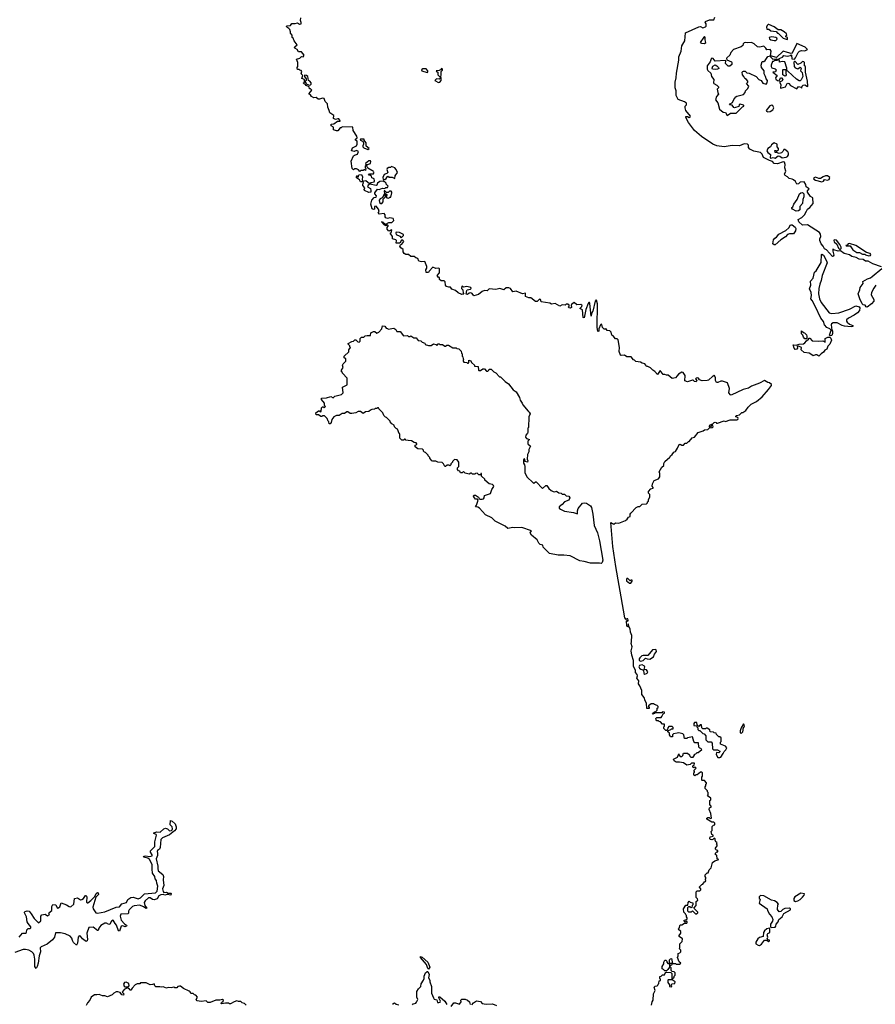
# Model space of a CAD drawing. Extents: x 2219101 to 2444320, y 201258 to 358766.
# Tile 76 of 256: x 2278692 to 2289264, y 247016 to 259185. Entities that reach past the tile are written whole.
import ezdxf

# ---------------------------------------------------------------- set-up
doc = ezdxf.new("R2010")
doc.units = 0

msp = doc.modelspace()

# ---------------------------------------------------------------- linework, layer by layer
at = {"layer": '0CON10XD'}
for points in [[(2289341, 256131), (2289235, 256166), (2289175, 256200), (2289141, 256201), (2289115, 256220), (2289065, 256224), (2289027, 256247), (2288975, 256260), (2288945, 256279), (2288880, 256295), (2288835, 256328), (2288805, 256323), (2288751, 256341), (2288745, 256350), (2288740, 256350), (2288740, 256325), (2288750, 256275), (2288745, 256262), (2288735, 256260), (2288660, 256340), (2288635, 256355), (2288621, 256385), (2288595, 256417), (2288580, 256455), (2288578, 256475), (2288592, 256505), (2288588, 256535), (2288576, 256555), (2288425, 256648), (2288365, 256645), (2288320, 256685), (2288310, 256715), (2288355, 256740), (2288391, 256775), (2288412, 256818), (2288427, 256843), (2288455, 256864), (2288497, 256915), (2288492, 256982), (2288465, 257000), (2288428, 257055), (2288428, 257072), (2288447, 257095), (2288409, 257119), (2288407, 257147), (2288385, 257180), (2288335, 257176), (2288315, 257156), (2288295, 257152), (2288277, 257187), (2288253, 257205), (2288235, 257216), (2288201, 257221), (2288180, 257245), (2288150, 257260), (2288143, 257275), (2288158, 257315), (2288146, 257355), (2288152, 257395), (2288143, 257423), (2288125, 257427), (2288055, 257403), (2288015, 257409), (2287993, 257433), (2287955, 257443), (2287883, 257483), (2287865, 257525), (2287845, 257544), (2287765, 257561), (2287715, 257587), (2287699, 257605), (2287696, 257635), (2287685, 257645), (2287645, 257649), (2287585, 257628), (2287495, 257631), (2287395, 257615), (2287305, 257627), (2287255, 257645), (2287115, 257742), (2287029, 257815), (2286954, 257915), (2286923, 257975), (2286925, 257990), (2286945, 257990), (2286965, 257978), (2286978, 257985), (2286980, 257995), (2286924, 258064), (2286913, 258095), (2286913, 258117), (2286930, 258135), (2286930, 258155), (2286905, 258170), (2286827, 258197), (2286805, 258250), (2286802, 258305), (2286792, 258345), (2286791, 258415), (2286804, 258465), (2286808, 258525), (2286838, 258685), (2286838, 258725), (2286864, 258795), (2286874, 258864), (2286910, 258925), (2286920, 259025), (2287085, 259099), (2287105, 259102), (2287135, 259084), (2287164, 259096), (2287173, 259107), (2287173, 259133), (2287163, 259153), (2287167, 259165), (2287217, 259183), (2287268, 259182), (2287282, 259215)], [(2283044, 256956), (2283072, 256988), (2283097, 256993), (2283099, 257009), (2283082, 257035), (2283082, 257045), (2283115, 257090), (2283135, 257088), (2283175, 257102), (2283205, 257100), (2283215, 257110), (2283237, 257113), (2283247, 257127), (2283222, 257152), (2283220, 257165), (2283205, 257180), (2283195, 257180), (2283185, 257190), (2283144, 257186), (2283114, 257166), (2283105, 257140), (2283096, 257134), (2283018, 257152), (2282998, 257142), (2282991, 257121), (2283025, 257100), (2283032, 257075), (2283030, 257055), (2283005, 257051), (2282952, 257075), (2282948, 257085), (2282957, 257107), (2282930, 257135), (2282933, 257157), (2282940, 257165), (2282938, 257178), (2282930, 257190), (2282915, 257180), (2282902, 257182), (2282890, 257205), (2282855, 257230), (2282852, 257245), (2282865, 257260), (2282875, 257240), (2282882, 257268), (2282915, 257270), (2282928, 257245), (2282922, 257212), (2282930, 257190), (2282967, 257197), (2283015, 257160), (2283035, 257172), (2283070, 257180), (2283077, 257195), (2283070, 257220), (2283045, 257232), (2283040, 257250), (2283025, 257260), (2283000, 257265), (2283015, 257280), (2283065, 257280), (2283070, 257295), (2283062, 257302), (2283058, 257318), (2283045, 257320), (2282992, 257352), (2282980, 257375), (2282980, 257385), (2282990, 257395), (2283025, 257410), (2283032, 257432), (2283025, 257440), (2283005, 257440), (2282963, 257407), (2282970, 257395), (2282970, 257385), (2282960, 257375), (2282960, 257355), (2282970, 257345), (2282965, 257320), (2282955, 257330), (2282945, 257330), (2282935, 257322), (2282908, 257322), (2282895, 257310), (2282880, 257330), (2282855, 257342), (2282828, 257342), (2282815, 257330), (2282802, 257345), (2282788, 257435), (2282818, 257502), (2282828, 257512), (2282867, 257523), (2282880, 257555), (2282855, 257570), (2282825, 257558), (2282790, 257565), (2282805, 257600), (2282853, 257627), (2282863, 257647), (2282862, 257682), (2282840, 257695), (2282843, 257707), (2282860, 257725), (2282857, 257745), (2282812, 257815), (2282808, 257858), (2282675, 257860), (2282665, 257850), (2282652, 257848), (2282625, 257813), (2282605, 257812), (2282570, 257825), (2282570, 257855), (2282540, 257875), (2282542, 257895), (2282575, 257898), (2282618, 257932), (2282650, 257930), (2282650, 257935), (2282635, 257958), (2282625, 257962), (2282595, 257950), (2282570, 257965), (2282572, 258002), (2282523, 258033), (2282518, 258065), (2282498, 258105), (2282497, 258145), (2282466, 258176), (2282453, 258213), (2282434, 258216), (2282395, 258202), (2282380, 258205), (2282355, 258222), (2282325, 258220), (2282298, 258235), (2282286, 258256), (2282270, 258265), (2282270, 258275), (2282300, 258315), (2282285, 258330), (2282272, 258332), (2282270, 258355), (2282233, 258373), (2282218, 258388), (2282202, 258392), (2282200, 258405), (2282210, 258415), (2282210, 258445), (2282178, 258458), (2282190, 258495), (2282170, 258515), (2282180, 258545), (2282168, 258558), (2282155, 258560), (2282145, 258570), (2282125, 258570), (2282120, 258585), (2282120, 258595), (2282130, 258605), (2282130, 258655), (2282112, 258698), (2282152, 258708), (2282175, 258730), (2282195, 258728), (2282206, 258746), (2282175, 258790), (2282135, 258790), (2282120, 258815), (2282090, 258835), (2282088, 258845), (2282095, 258852), (2282120, 258875), (2282082, 258925), (2282072, 258955), (2282060, 258965), (2282058, 258995), (2282038, 259018), (2282040, 259035), (2282030, 259065), (2282018, 259078), (2281992, 259092), (2281990, 259105), (2281995, 259110), (2282038, 259112), (2282055, 259140), (2282095, 259140), (2282125, 259148), (2282151, 259131), (2282170, 259135), (2282172, 259152), (2282160, 259175), (2282167, 259207)], [(2288175, 258940), (2288180, 258945), (2288178, 258965), (2288160, 258975), (2288160, 258985), (2288170, 258995), (2288165, 259010), (2288138, 259035), (2288095, 259058), (2288065, 259060), (2288015, 259096), (2287950, 259125), (2287940, 259125), (2287928, 259115), (2287920, 259095), (2287925, 259070), (2287947, 259067), (2287975, 259048), (2288038, 259038), (2288055, 259020), (2288065, 259020), (2288127, 258957), (2288175, 258940)], [(2287155, 258891), (2287169, 258905), (2287161, 258935), (2287163, 258965), (2287155, 258978), (2287145, 258971), (2287101, 258905), (2287115, 258894), (2287155, 258891)], [(2288015, 258928), (2288035, 258930), (2288050, 258945), (2288048, 258955), (2288034, 258964), (2287985, 258973), (2287953, 258965), (2287955, 258950), (2287975, 258937), (2288015, 258928)], [(2287435, 258003), (2287475, 258032), (2287545, 258030), (2287622, 258108), (2287638, 258115), (2287640, 258125), (2287635, 258130), (2287595, 258142), (2287582, 258135), (2287578, 258112), (2287525, 258098), (2287515, 258100), (2287495, 258130), (2287462, 258132), (2287470, 258145), (2287500, 258160), (2287515, 258200), (2287540, 258230), (2287555, 258240), (2287635, 258260), (2287658, 258285), (2287660, 258305), (2287690, 258335), (2287700, 258365), (2287672, 258395), (2287688, 258415), (2287688, 258425), (2287672, 258445), (2287650, 258460), (2287640, 258485), (2287622, 258502), (2287620, 258535), (2287626, 258544), (2287635, 258550), (2287655, 258549), (2287675, 258528), (2287705, 258526), (2287794, 258484), (2287825, 258448), (2287855, 258434), (2287875, 258399), (2287915, 258389), (2287930, 258405), (2287931, 258435), (2287916, 258455), (2287909, 258485), (2287889, 258515), (2287890, 258555), (2287860, 258595), (2287854, 258624), (2287865, 258668), (2287885, 258670), (2287905, 258681), (2287935, 258732), (2287970, 258740), (2287977, 258797), (2287965, 258817), (2287922, 258812), (2287912, 258835), (2287885, 258857), (2287855, 258851), (2287834, 258846), (2287810, 258850), (2287768, 258885), (2287735, 258902), (2287685, 258898), (2287657, 258903), (2287645, 258898), (2287633, 258885), (2287626, 258865), (2287605, 258850), (2287512, 258815), (2287481, 258779), (2287465, 258745), (2287430, 258715), (2287424, 258704), (2287428, 258688), (2287486, 258666), (2287492, 258655), (2287490, 258630), (2287465, 258611), (2287445, 258613), (2287412, 258645), (2287417, 258675), (2287412, 258682), (2287285, 258674), (2287262, 258705), (2287245, 258708), (2287235, 258700), (2287223, 258665), (2287188, 258615), (2287186, 258575), (2287195, 258556), (2287231, 258525), (2287242, 258482), (2287270, 258445), (2287266, 258405), (2287271, 258395), (2287307, 258377), (2287328, 258355), (2287328, 258345), (2287312, 258325), (2287317, 258285), (2287328, 258265), (2287303, 258235), (2287290, 258195), (2287317, 258157), (2287338, 258078), (2287385, 258042), (2287415, 258037), (2287435, 258003)], [(2288295, 258330), (2288315, 258358), (2288345, 258350), (2288355, 258340), (2288360, 258365), (2288373, 258377), (2288395, 258380), (2288425, 258360), (2288430, 258365), (2288428, 258425), (2288402, 258535), (2288400, 258605), (2288390, 258615), (2288390, 258655), (2288380, 258665), (2288365, 258667), (2288345, 258650), (2288305, 258632), (2288275, 258670), (2288265, 258670), (2288258, 258662), (2288262, 258605), (2288275, 258590), (2288305, 258578), (2288335, 258600), (2288350, 258585), (2288338, 258555), (2288361, 258531), (2288370, 258485), (2288349, 258441), (2288335, 258430), (2288325, 258430), (2288290, 258450), (2288185, 258550), (2288172, 258552), (2288170, 258585), (2288148, 258665), (2288115, 258670), (2288082, 258662), (2288078, 258705), (2288117, 258723), (2288135, 258742), (2288175, 258736), (2288218, 258742), (2288225, 258750), (2288230, 258745), (2288233, 258703), (2288265, 258698), (2288278, 258712), (2288311, 258779), (2288327, 258795), (2288353, 258803), (2288395, 258800), (2288428, 258815), (2288399, 258845), (2288295, 258890), (2288235, 258770), (2288225, 258768), (2288181, 258781), (2288125, 258796), (2288045, 258718), (2287970, 258740), (2287970, 258725), (2287998, 258698), (2288045, 258702), (2288060, 258695), (2288055, 258680), (2288018, 258682), (2288005, 258670), (2287992, 258668), (2287977, 258625), (2287978, 258605), (2287985, 258590), (2288025, 258580), (2288040, 258565), (2288029, 258541), (2288000, 258535), (2288050, 258495), (2288032, 258468), (2288035, 258452), (2288055, 258434), (2288075, 258430), (2288093, 258465), (2288105, 258468), (2288122, 258445), (2288115, 258428), (2288080, 258415), (2288097, 258385), (2288093, 258343), (2288098, 258338), (2288154, 258356), (2288174, 258396), (2288185, 258400), (2288196, 258396), (2288215, 258372), (2288295, 258330)], [(2287285, 258570), (2287253, 258573), (2287249, 258585), (2287255, 258612), (2287285, 258626), (2287305, 258617), (2287328, 258595), (2287329, 258581), (2287315, 258574), (2287285, 258570)], [(2282275, 258378), (2282285, 258380), (2282292, 258388), (2282293, 258405), (2282276, 258426), (2282260, 258435), (2282252, 258485), (2282237, 258497), (2282212, 258498), (2282210, 258485), (2282230, 258455), (2282230, 258435), (2282222, 258428), (2282220, 258415), (2282228, 258408), (2282232, 258392), (2282275, 258378)], [(2283725, 258531), (2283734, 258536), (2283736, 258555), (2283715, 258580), (2283675, 258580), (2283658, 258565), (2283660, 258555), (2283725, 258531)], [(2283895, 258480), (2283901, 258505), (2283898, 258545), (2283918, 258562), (2283917, 258575), (2283905, 258582), (2283893, 258567), (2283875, 258558), (2283840, 258555), (2283845, 258540), (2283860, 258535), (2283858, 258505), (2283885, 258480), (2283895, 258480)], [(2288145, 258488), (2288120, 258505), (2288120, 258565), (2288125, 258570), (2288155, 258570), (2288160, 258565), (2288158, 258525), (2288162, 258505), (2288155, 258492), (2288145, 258488)], [(2283865, 258410), (2283885, 258412), (2283901, 258435), (2283900, 258465), (2283895, 258470), (2283875, 258452), (2283844, 258456), (2283820, 258435), (2283865, 258410)], [(2287935, 258047), (2287965, 258051), (2287997, 258073), (2288009, 258095), (2288000, 258120), (2287985, 258128), (2287960, 258120), (2287916, 258065), (2287920, 258055), (2287935, 258047)], [(2282995, 257582), (2283010, 257595), (2282972, 257622), (2282972, 257662), (2282950, 257695), (2282948, 257708), (2282905, 257710), (2282900, 257695), (2282932, 257682), (2282942, 257665), (2282942, 257645), (2282930, 257625), (2282932, 257612), (2282945, 257600), (2282995, 257582)], [(2288025, 257472), (2288065, 257501), (2288085, 257498), (2288115, 257479), (2288164, 257486), (2288180, 257495), (2288190, 257515), (2288191, 257535), (2288184, 257554), (2288145, 257582), (2288135, 257580), (2288122, 257555), (2288105, 257540), (2288075, 257531), (2288045, 257543), (2288025, 257542), (2288022, 257568), (2288035, 257570), (2288045, 257560), (2288070, 257575), (2288070, 257595), (2288053, 257613), (2288050, 257645), (2288015, 257662), (2287981, 257639), (2287970, 257615), (2287935, 257594), (2287924, 257565), (2287935, 257543), (2287968, 257518), (2287965, 257480), (2287975, 257474), (2288001, 257481), (2288025, 257472)], [(2283205, 257210), (2283219, 257221), (2283235, 257248), (2283245, 257250), (2283255, 257240), (2283295, 257240), (2283328, 257222), (2283333, 257257), (2283359, 257295), (2283343, 257335), (2283326, 257356), (2283285, 257370), (2283272, 257358), (2283255, 257358), (2283234, 257346), (2283228, 257335), (2283240, 257295), (2283227, 257283), (2283196, 257274), (2283178, 257235), (2283185, 257210), (2283205, 257210)], [(2288605, 257183), (2288625, 257190), (2288635, 257210), (2288675, 257202), (2288695, 257211), (2288702, 257235), (2288675, 257256), (2288650, 257255), (2288620, 257245), (2288585, 257222), (2288565, 257222), (2288525, 257239), (2288502, 257225), (2288504, 257214), (2288525, 257200), (2288605, 257183)], [(2283165, 256912), (2283182, 256935), (2283183, 256967), (2283210, 256995), (2283212, 257038), (2283230, 257025), (2283230, 257015), (2283220, 257005), (2283220, 256995), (2283230, 256985), (2283255, 256980), (2283265, 256990), (2283278, 256992), (2283290, 257045), (2283290, 257055), (2283280, 257065), (2283263, 257067), (2283245, 257050), (2283225, 257050), (2283205, 257070), (2283195, 257070), (2283200, 257035), (2283190, 257025), (2283190, 257015), (2283172, 256985), (2283145, 256972), (2283132, 256955), (2283138, 256925), (2283155, 256912), (2283165, 256912)], [(2288285, 256819), (2288243, 256845), (2288233, 256855), (2288232, 256865), (2288245, 256872), (2288257, 256905), (2288297, 256963), (2288329, 257031), (2288345, 257044), (2288365, 257050), (2288382, 257035), (2288383, 256997), (2288370, 256965), (2288364, 256915), (2288332, 256878), (2288333, 256837), (2288315, 256821), (2288285, 256819)], [(2286815, 250368), (2286772, 250358), (2286760, 250345), (2286758, 250322), (2286732, 250322), (2286730, 250335), (2286720, 250345), (2286720, 250365), (2286700, 250385), (2286700, 250395), (2286738, 250412), (2286745, 250420), (2286768, 250422), (2286768, 250438), (2286755, 250450), (2286715, 250450), (2286700, 250435), (2286698, 250412), (2286685, 250400), (2286675, 250400), (2286650, 250425), (2286650, 250445), (2286660, 250455), (2286658, 250478), (2286635, 250480), (2286608, 250508), (2286595, 250510), (2286585, 250520), (2286565, 250520), (2286555, 250530), (2286553, 250547), (2286565, 250560), (2286618, 250562), (2286628, 250572), (2286642, 250608), (2286660, 250615), (2286658, 250628), (2286635, 250630), (2286625, 250620), (2286545, 250620), (2286538, 250612), (2286520, 250610), (2286518, 250602), (2286512, 250602), (2286522, 250618), (2286535, 250630), (2286548, 250632), (2286568, 250652), (2286570, 250675), (2286580, 250685), (2286580, 250695), (2286568, 250708), (2286535, 250720), (2286525, 250730), (2286495, 250730), (2286460, 250705), (2286460, 250695), (2286470, 250685), (2286468, 250672), (2286443, 250673), (2286437, 250737), (2286420, 250765), (2286407, 250807), (2286378, 250845), (2286380, 250895), (2286354, 250954), (2286338, 250975), (2286342, 251015), (2286318, 251045), (2286326, 251075), (2286322, 251092), (2286302, 251115), (2286300, 251145), (2286275, 251190), (2286277, 251265), (2286255, 251330), (2286249, 251385), (2286259, 251435), (2286248, 251475), (2286253, 251495), (2286254, 251575), (2286238, 251615), (2286236, 251656), (2286220, 251685), (2286215, 251720), (2286210, 251715), (2286210, 251685), (2286205, 251680), (2286195, 251690), (2286190, 251755), (2286195, 251760), (2286205, 251750), (2286210, 251765), (2286205, 251780), (2286195, 251780), (2286185, 251770), (2286171, 251791), (2286154, 251886), (2286057, 252427), (2286021, 252675), (2285995, 252970), (2286015, 252957), (2286035, 252952), (2286055, 252968), (2286095, 252963), (2286176, 252994), (2286199, 253011), (2286214, 253036), (2286236, 253044), (2286237, 253075), (2286245, 253088), (2286310, 253155), (2286335, 253170), (2286355, 253170), (2286385, 253198), (2286435, 253200), (2286450, 253215), (2286450, 253225), (2286460, 253235), (2286460, 253255), (2286478, 253285), (2286477, 253317), (2286460, 253335), (2286462, 253355), (2286490, 253385), (2286520, 253395), (2286520, 253405), (2286508, 253418), (2286512, 253448), (2286532, 253488), (2286585, 253512), (2286600, 253535), (2286600, 253575), (2286592, 253595), (2286626, 253654), (2286650, 253675), (2286652, 253702), (2286662, 253725), (2286725, 253780), (2286734, 253796), (2286755, 253810), (2286775, 253840), (2286795, 253850), (2286821, 253889), (2286840, 253935), (2286855, 253938), (2286875, 253928), (2286895, 253928), (2286915, 253950), (2286935, 253950), (2286955, 253970), (2286965, 253970), (2287002, 254018), (2287030, 254025), (2287075, 254082), (2287137, 254103), (2287153, 254117), (2287195, 254120), (2287215, 254140), (2287247, 254143), (2287260, 254155), (2287258, 254168), (2287242, 254168), (2287225, 254150), (2287212, 254165), (2287225, 254180), (2287255, 254190), (2287275, 254208), (2287285, 254210), (2287297, 254207), (2287300, 254200), (2287315, 254200), (2287395, 254228), (2287415, 254220), (2287472, 254238), (2287555, 254238), (2287565, 254242), (2287570, 254255), (2287565, 254270), (2287540, 254275), (2287540, 254285), (2287550, 254295), (2287585, 254300), (2287615, 254330), (2287628, 254332), (2287663, 254357), (2287692, 254398), (2287732, 254435), (2287795, 254468), (2287865, 254526), (2287945, 254613), (2287980, 254665), (2287980, 254675), (2287955, 254697), (2287937, 254703), (2287895, 254724), (2287835, 254691), (2287735, 254654), (2287699, 254631), (2287631, 254615), (2287485, 254543), (2287475, 254548), (2287456, 254575), (2287464, 254625), (2287436, 254696), (2287375, 254717), (2287355, 254717), (2287319, 254701), (2287302, 254702), (2287288, 254725), (2287290, 254765), (2287275, 254790), (2287265, 254780), (2287255, 254780), (2287205, 254730), (2287186, 254724), (2287123, 254723), (2287093, 254733), (2287078, 254755), (2287065, 254760), (2287050, 254755), (2287042, 254745), (2287058, 254725), (2287052, 254708), (2287030, 254715), (2287015, 254730), (2287005, 254730), (2286945, 254708), (2286911, 254721), (2286916, 254786), (2286890, 254825), (2286875, 254827), (2286852, 254818), (2286834, 254806), (2286818, 254782), (2286795, 254760), (2286755, 254750), (2286705, 254792), (2286685, 254790), (2286665, 254800), (2286645, 254800), (2286605, 254850), (2286572, 254802), (2286539, 254839), (2286515, 254852), (2286485, 254882), (2286455, 254898), (2286435, 254900), (2286430, 254915), (2286415, 254930), (2286385, 254940), (2286362, 254952), (2286305, 254960), (2286287, 254977), (2286275, 254980), (2286247, 255017), (2286195, 255020), (2286165, 255038), (2286125, 255033), (2286115, 255040), (2286100, 255085), (2286104, 255135), (2286087, 255227), (2286075, 255240), (2286055, 255240), (2286026, 255276), (2286010, 255285), (2286002, 255322), (2285985, 255340), (2285952, 255342), (2285935, 255370), (2285925, 255360), (2285915, 255360), (2285895, 255380), (2285885, 255418), (2285875, 255422), (2285868, 255415), (2285850, 255365), (2285848, 255335), (2285835, 255330), (2285829, 255385), (2285830, 255675), (2285819, 255719), (2285815, 255722), (2285804, 255706), (2285775, 255582), (2285758, 255552), (2285755, 255520), (2285738, 255678), (2285732, 255692), (2285725, 255692), (2285715, 255677), (2285689, 255605), (2285665, 255500), (2285654, 255504), (2285645, 255600), (2285612, 255615), (2285638, 255642), (2285642, 255655), (2285638, 255658), (2285624, 255664), (2285575, 255660), (2285545, 255690), (2285512, 255665), (2285508, 255655), (2285512, 255628), (2285495, 255620), (2285478, 255625), (2285473, 255635), (2285482, 255645), (2285482, 255655), (2285465, 255670), (2285445, 255668), (2285432, 255658), (2285395, 255660), (2285365, 255644), (2285309, 255679), (2285265, 255670), (2285242, 255682), (2285135, 255700), (2285128, 255725), (2285115, 255732), (2285087, 255703), (2285065, 255702), (2285006, 255746), (2284985, 255748), (2284940, 255765), (2284940, 255805), (2284905, 255798), (2284825, 255832), (2284785, 255823), (2284755, 255863), (2284735, 255870), (2284705, 255870), (2284675, 255847), (2284625, 255864), (2284575, 255850), (2284495, 255860), (2284467, 255833), (2284435, 255838), (2284405, 255827), (2284361, 255789), (2284305, 255772), (2284282, 255802), (2284265, 255811), (2284244, 255806), (2284225, 255790), (2284210, 255795), (2284215, 255840), (2284223, 255847), (2284264, 255856), (2284270, 255865), (2284266, 255876), (2284215, 255888), (2284175, 255880), (2284155, 255890), (2284150, 255865), (2284167, 255847), (2284170, 255805), (2284180, 255795), (2284155, 255788), (2284109, 255809), (2284077, 255837), (2284030, 255855), (2284015, 255880), (2283995, 255878), (2283965, 255888), (2283952, 255905), (2283950, 255945), (2283937, 255957), (2283898, 255958), (2283880, 255975), (2283878, 255998), (2283865, 256000), (2283850, 256025), (2283880, 256055), (2283878, 256105), (2283870, 256115), (2283835, 256112), (2283795, 256128), (2283752, 256078), (2283745, 256060), (2283715, 256062), (2283710, 256095), (2283722, 256115), (2283723, 256133), (2283700, 256195), (2283655, 256193), (2283625, 256200), (2283610, 256235), (2283585, 256240), (2283567, 256257), (2283525, 256260), (2283495, 256282), (2283465, 256282), (2283442, 256295), (2283432, 256315), (2283430, 256345), (2283400, 256365), (2283391, 256385), (2283397, 256403), (2283415, 256410), (2283440, 256445), (2283425, 256460), (2283408, 256462), (2283390, 256425), (2283344, 256424), (2283347, 256457), (2283340, 256465), (2283300, 256475), (2283298, 256505), (2283270, 256545), (2283280, 256555), (2283290, 256585), (2283285, 256588), (2283255, 256570), (2283234, 256595), (2283233, 256617), (2283247, 256633), (2283245, 256640), (2283235, 256650), (2283215, 256638), (2283195, 256648), (2283163, 256685), (2283175, 256690), (2283180, 256680), (2283215, 256660), (2283255, 256680), (2283292, 256678), (2283313, 256705), (2283311, 256721), (2283305, 256728), (2283265, 256738), (2283235, 256728), (2283215, 256738), (2283207, 256747), (2283208, 256775), (2283195, 256792), (2283132, 256782), (2283122, 256795), (2283132, 256815), (2283127, 256845), (2283095, 256880), (2283078, 256875), (2283077, 256843), (2283065, 256840), (2283047, 256847), (2283030, 256905), (2283044, 256956)], [(2283405, 256490), (2283435, 256520), (2283435, 256530), (2283387, 256557), (2283345, 256560), (2283338, 256545), (2283342, 256532), (2283388, 256508), (2283405, 256490)], [(2288025, 256402), (2288013, 256403), (2288000, 256415), (2288007, 256465), (2288024, 256486), (2288043, 256497), (2288074, 256536), (2288159, 256581), (2288196, 256614), (2288215, 256648), (2288235, 256648), (2288275, 256620), (2288282, 256605), (2288277, 256575), (2288255, 256538), (2288205, 256539), (2288179, 256531), (2288155, 256500), (2288096, 256464), (2288025, 256402)], [(2288825, 256347), (2288835, 256348), (2288843, 256357), (2288844, 256375), (2288827, 256407), (2288785, 256461), (2288754, 256466), (2288750, 256455), (2288755, 256440), (2288789, 256409), (2288811, 256361), (2288825, 256347)], [(2289185, 256268), (2289205, 256270), (2289210, 256285), (2289202, 256295), (2289155, 256307), (2289025, 256396), (2288945, 256420), (2288928, 256415), (2288915, 256400), (2288900, 256395), (2288905, 256390), (2288955, 256390), (2288985, 256342), (2289035, 256308), (2289067, 256307), (2289105, 256288), (2289138, 256288), (2289145, 256280), (2289185, 256268)], [(2288705, 255278), (2288697, 255287), (2288718, 255348), (2288702, 255365), (2288665, 255380), (2288636, 255415), (2288624, 255455), (2288592, 255495), (2288523, 255645), (2288486, 255716), (2288468, 255735), (2288476, 255775), (2288470, 255815), (2288453, 255857), (2288467, 255905), (2288462, 255955), (2288495, 255990), (2288514, 256065), (2288535, 256082), (2288596, 256185), (2288598, 256285), (2288605, 256288), (2288625, 256273), (2288662, 256205), (2288668, 256182), (2288609, 256025), (2288595, 255960), (2288578, 255915), (2288566, 255865), (2288564, 255796), (2288574, 255735), (2288595, 255692), (2288693, 255563), (2288725, 255554), (2288815, 255561), (2288945, 255606), (2289025, 255650), (2289065, 255638), (2289073, 255625), (2289068, 255592), (2289046, 255564), (2289005, 255532), (2288932, 255495), (2288910, 255475), (2288908, 255458), (2288918, 255445), (2288945, 255423), (2288988, 255405), (2288986, 255394), (2288965, 255390), (2288885, 255399), (2288856, 255406), (2288795, 255439), (2288745, 255440), (2288724, 255426), (2288720, 255415), (2288728, 255348), (2288736, 255334), (2288736, 255305), (2288725, 255282), (2288705, 255278)], [(2289270, 255905), (2289244, 255866), (2289218, 255812), (2289213, 255785), (2289244, 255725), (2289248, 255705), (2289219, 255672), (2289165, 255632), (2289151, 255635), (2289139, 255659), (2289115, 255662), (2289102, 255675), (2289073, 255735), (2289053, 255797), (2289072, 255845), (2289078, 255875), (2289113, 255925), (2289112, 255948), (2289167, 255983), (2289203, 255995), (2289225, 256012), (2289345, 256112)], [(2285875, 252464), (2285855, 252470), (2285745, 252469), (2285665, 252489), (2285612, 252495), (2285495, 252557), (2285415, 252568), (2285345, 252566), (2285237, 252587), (2285160, 252665), (2285155, 252690), (2285125, 252700), (2285107, 252717), (2285088, 252755), (2285014, 252814), (2285000, 252845), (2285017, 252867), (2284895, 252909), (2284805, 252903), (2284785, 252908), (2284725, 252898), (2284690, 252925), (2284569, 252989), (2284525, 253028), (2284447, 253067), (2284375, 253148), (2284352, 253162), (2284324, 253164), (2284336, 253184), (2284357, 253247), (2284348, 253258), (2284325, 253260), (2284310, 253275), (2284300, 253295), (2284302, 253308), (2284325, 253307), (2284360, 253285), (2284368, 253268), (2284381, 253261), (2284405, 253259), (2284422, 253265), (2284433, 253275), (2284437, 253303), (2284509, 253331), (2284525, 253380), (2284550, 253415), (2284548, 253428), (2284535, 253442), (2284495, 253450), (2284440, 253495), (2284440, 253505), (2284400, 253545), (2284398, 253578), (2284392, 253578), (2284388, 253562), (2284365, 253560), (2284345, 253580), (2284323, 253577), (2284315, 253570), (2284285, 253570), (2284275, 253580), (2284265, 253580), (2284245, 253570), (2284195, 253582), (2284175, 253600), (2284160, 253585), (2284140, 253585), (2284130, 253605), (2284115, 253610), (2284100, 253625), (2284103, 253647), (2284120, 253665), (2284120, 253715), (2284097, 253747), (2284065, 253750), (2284040, 253725), (2284040, 253715), (2284020, 253695), (2284020, 253685), (2284008, 253672), (2283995, 253680), (2283975, 253680), (2283955, 253662), (2283944, 253664), (2283927, 253697), (2283912, 253712), (2283858, 253718), (2283835, 253730), (2283797, 253727), (2283785, 253732), (2283760, 253765), (2283760, 253775), (2283740, 253795), (2283740, 253805), (2283708, 253838), (2283695, 253840), (2283682, 253852), (2283680, 253865), (2283668, 253878), (2283613, 253883), (2283580, 253905), (2283580, 253925), (2283600, 253935), (2283600, 253945), (2283590, 253955), (2283565, 253960), (2283535, 253980), (2283493, 253983), (2283465, 253990), (2283455, 254000), (2283445, 254000), (2283435, 253990), (2283415, 253990), (2283402, 254002), (2283390, 254015), (2283390, 254065), (2283382, 254072), (2283360, 254125), (2283342, 254132), (2283322, 254152), (2283320, 254175), (2283292, 254192), (2283270, 254215), (2283270, 254225), (2283225, 254270), (2283212, 254272), (2283192, 254292), (2283178, 254328), (2283130, 254375), (2283125, 254390), (2283115, 254390), (2283105, 254380), (2283085, 254380), (2283075, 254370), (2283043, 254367), (2283025, 254360), (2283007, 254343), (2282965, 254338), (2282935, 254320), (2282905, 254342), (2282875, 254342), (2282845, 254328), (2282795, 254318), (2282775, 254318), (2282747, 254337), (2282735, 254338), (2282705, 254320), (2282675, 254318), (2282640, 254295), (2282608, 254292), (2282572, 254278), (2282550, 254245), (2282540, 254205), (2282528, 254192), (2282515, 254190), (2282510, 254215), (2282502, 254222), (2282490, 254255), (2282458, 254288), (2282435, 254290), (2282425, 254280), (2282415, 254280), (2282385, 254300), (2282355, 254300), (2282350, 254325), (2282385, 254350), (2282395, 254350), (2282405, 254340), (2282418, 254342), (2282422, 254388), (2282435, 254400), (2282445, 254400), (2282455, 254390), (2282470, 254405), (2282460, 254415), (2282460, 254445), (2282422, 254492), (2282422, 254508), (2282485, 254510), (2282535, 254530), (2282565, 254510), (2282588, 254532), (2282667, 254553), (2282690, 254575), (2282680, 254645), (2282737, 254673), (2282738, 254755), (2282680, 254815), (2282680, 254825), (2282670, 254835), (2282670, 254855), (2282690, 254885), (2282682, 254915), (2282688, 254932), (2282720, 254965), (2282720, 254995), (2282700, 255005), (2282700, 255025), (2282758, 255082), (2282760, 255105), (2282780, 255135), (2282772, 255142), (2282770, 255155), (2282750, 255175), (2282750, 255185), (2282795, 255208), (2282815, 255210), (2282835, 255228), (2282847, 255227), (2282872, 255202), (2282885, 255200), (2282898, 255212), (2282900, 255245), (2282915, 255260), (2282945, 255260), (2282962, 255278), (2282985, 255282), (2283027, 255283), (2283030, 255315), (2283065, 255332), (2283082, 255332), (2283105, 255312), (2283128, 255322), (2283167, 255363), (2283175, 255400), (2283205, 255398), (2283222, 255372), (2283235, 255370), (2283245, 255360), (2283315, 255372), (2283340, 255355), (2283352, 255332), (2283395, 255330), (2283435, 255280), (2283482, 255282), (2283495, 255270), (2283515, 255270), (2283525, 255280), (2283563, 255253), (2283592, 255252), (2283615, 255220), (2283647, 255217), (2283665, 255200), (2283698, 255188), (2283702, 255172), (2283745, 255160), (2283775, 255160), (2283805, 255178), (2283835, 255170), (2283845, 255160), (2283862, 255178), (2283875, 255180), (2283885, 255170), (2283915, 255170), (2283945, 255150), (2283955, 255150), (2283968, 255162), (2283992, 255162), (2284045, 255130), (2284085, 255130), (2284095, 255120), (2284117, 255117), (2284145, 255090), (2284150, 255065), (2284160, 255055), (2284160, 255025), (2284168, 255018), (2284170, 254995), (2284180, 254985), (2284172, 254978), (2284170, 254965), (2284182, 254952), (2284215, 254950), (2284225, 254940), (2284235, 254940), (2284240, 254945), (2284242, 254978), (2284265, 254970), (2284275, 254950), (2284310, 254915), (2284312, 254902), (2284358, 254898), (2284360, 254855), (2284365, 254850), (2284385, 254850), (2284415, 254870), (2284435, 254870), (2284462, 254842), (2284475, 254840), (2284490, 254855), (2284492, 254868), (2284518, 254868), (2284552, 254832), (2284575, 254820), (2284622, 254772), (2284635, 254770), (2284692, 254712), (2284730, 254685), (2284791, 254611), (2284826, 254586), (2284868, 254515), (2284874, 254484), (2284902, 254445), (2284910, 254425), (2284973, 254345), (2284988, 254335), (2284998, 254315), (2284982, 254275), (2284980, 254145), (2284970, 254135), (2284970, 254085), (2284967, 254073), (2284945, 254050), (2284940, 254025), (2284955, 254010), (2284990, 253995), (2284970, 253975), (2284972, 253945), (2285002, 253915), (2284982, 253875), (2284982, 253845), (2284968, 253812), (2284962, 253755), (2284970, 253735), (2284965, 253718), (2284936, 253725), (2284935, 253752), (2284924, 253756), (2284917, 253745), (2284917, 253705), (2284930, 253685), (2284932, 253665), (2284933, 253587), (2284957, 253537), (2285035, 253463), (2285045, 253458), (2285065, 253473), (2285075, 253473), (2285153, 253393), (2285195, 253430), (2285205, 253430), (2285231, 253391), (2285260, 253365), (2285285, 253352), (2285305, 253350), (2285325, 253360), (2285355, 253338), (2285382, 253332), (2285393, 253323), (2285425, 253320), (2285445, 253302), (2285478, 253298), (2285488, 253275), (2285476, 253245), (2285423, 253227), (2285395, 253195), (2285356, 253165), (2285358, 253148), (2285374, 253134), (2285425, 253109), (2285536, 253096), (2285585, 253078), (2285586, 253115), (2285594, 253145), (2285645, 253209), (2285665, 253214), (2285695, 253208), (2285746, 253176), (2285756, 253156), (2285773, 253075), (2285791, 252935), (2285833, 252843), (2285856, 252745), (2285897, 252505), (2285891, 252475), (2285875, 252464)], [(2288415, 255240), (2288395, 255240), (2288375, 255260), (2288367, 255287), (2288354, 255304), (2288352, 255338), (2288378, 255318), (2288390, 255315), (2288415, 255290), (2288420, 255275), (2288420, 255245), (2288415, 255240)], [(2288565, 255028), (2288542, 255042), (2288525, 255042), (2288495, 255030), (2288480, 255045), (2288445, 255062), (2288385, 255073), (2288348, 255105), (2288352, 255135), (2288315, 255152), (2288300, 255145), (2288302, 255125), (2288296, 255114), (2288275, 255111), (2288261, 255125), (2288250, 255165), (2288288, 255162), (2288325, 255177), (2288375, 255180), (2288395, 255190), (2288412, 255218), (2288440, 255235), (2288445, 255250), (2288455, 255248), (2288485, 255217), (2288565, 255210), (2288615, 255218), (2288645, 255200), (2288644, 255246), (2288678, 255262), (2288702, 255262), (2288715, 255250), (2288721, 255225), (2288701, 255175), (2288679, 255151), (2288666, 255115), (2288639, 255101), (2288625, 255078), (2288594, 255056), (2288575, 255033), (2288565, 255028)], [(2286245, 252220), (2286260, 252245), (2286258, 252258), (2286245, 252260), (2286235, 252250), (2286205, 252280), (2286195, 252280), (2286188, 252272), (2286190, 252245), (2286208, 252238), (2286225, 252220), (2286245, 252220)], [(2286368, 251258), (2286395, 251264), (2286425, 251293), (2286444, 251284), (2286478, 251282), (2286525, 251310), (2286537, 251343), (2286560, 251375), (2286557, 251395), (2286545, 251402), (2286513, 251397), (2286455, 251327), (2286395, 251328), (2286379, 251321), (2286353, 251297), (2286346, 251285), (2286346, 251266), (2286368, 251258)], [(2286415, 251097), (2286435, 251103), (2286445, 251108), (2286452, 251125), (2286438, 251148), (2286410, 251155), (2286417, 251185), (2286413, 251195), (2286385, 251210), (2286350, 251205), (2286343, 251185), (2286349, 251169), (2286366, 251156), (2286400, 251145), (2286404, 251104), (2286415, 251097)], [(2287344, 250066), (2287355, 250071), (2287386, 250114), (2287395, 250142), (2287417, 250163), (2287429, 250185), (2287415, 250208), (2287353, 250233), (2287350, 250255), (2287360, 250265), (2287358, 250308), (2287345, 250320), (2287332, 250322), (2287302, 250352), (2287298, 250368), (2287275, 250370), (2287265, 250380), (2287222, 250382), (2287218, 250408), (2287185, 250430), (2287175, 250430), (2287165, 250420), (2287135, 250420), (2287120, 250435), (2287118, 250468), (2287102, 250468), (2287085, 250450), (2287062, 250472), (2287058, 250498), (2287032, 250498), (2287020, 250485), (2287022, 250462), (2287058, 250458), (2287060, 250445), (2287070, 250435), (2287072, 250412), (2287085, 250400), (2287098, 250398), (2287132, 250362), (2287148, 250358), (2287170, 250335), (2287170, 250285), (2287195, 250260), (2287235, 250260), (2287250, 250245), (2287252, 250172), (2287265, 250160), (2287315, 250160), (2287342, 250145), (2287342, 250135), (2287330, 250125), (2287302, 250128), (2287297, 250103), (2287318, 250068), (2287344, 250066)], [(2287605, 250368), (2287615, 250372), (2287627, 250385), (2287633, 250405), (2287631, 250425), (2287646, 250455), (2287645, 250470), (2287635, 250482), (2287607, 250435), (2287594, 250395), (2287595, 250372), (2287605, 250368)], [(2286500, 247005), (2286508, 247045), (2286518, 247065), (2286522, 247145), (2286543, 247187), (2286533, 247227), (2286545, 247240), (2286567, 247243), (2286578, 247252), (2286580, 247265), (2286590, 247275), (2286592, 247308), (2286610, 247310), (2286610, 247325), (2286600, 247335), (2286602, 247358), (2286618, 247362), (2286635, 247380), (2286658, 247382), (2286672, 247408), (2286685, 247412), (2286738, 247408), (2286750, 247395), (2286750, 247335), (2286755, 247330), (2286778, 247352), (2286780, 247365), (2286790, 247375), (2286790, 247405), (2286778, 247418), (2286755, 247420), (2286742, 247432), (2286740, 247465), (2286730, 247475), (2286732, 247498), (2286748, 247502), (2286760, 247520), (2286720, 247520), (2286720, 247475), (2286700, 247445), (2286685, 247430), (2286665, 247430), (2286648, 247448), (2286630, 247455), (2286630, 247485), (2286650, 247515), (2286650, 247535), (2286665, 247560), (2286675, 247560), (2286688, 247548), (2286690, 247535), (2286702, 247522), (2286720, 247520), (2286720, 247565), (2286732, 247578), (2286745, 247580), (2286760, 247520), (2286795, 247520), (2286805, 247510), (2286845, 247510), (2286860, 247525), (2286842, 247542), (2286820, 247595), (2286830, 247615), (2286830, 247645), (2286848, 247652), (2286860, 247665), (2286860, 247685), (2286840, 247705), (2286850, 247715), (2286850, 247765), (2286878, 247792), (2286880, 247825), (2286840, 247855), (2286840, 247865), (2286860, 247895), (2286860, 247915), (2286830, 247945), (2286840, 247955), (2286852, 247998), (2286875, 248000), (2286905, 248020), (2286935, 248020), (2286940, 248025), (2286938, 248038), (2286925, 248040), (2286915, 248030), (2286902, 248045), (2286903, 248057), (2286925, 248060), (2286938, 248072), (2286940, 248085), (2286930, 248095), (2286930, 248115), (2286922, 248122), (2286920, 248135), (2286900, 248155), (2286893, 248197), (2286925, 248240), (2286948, 248242), (2286950, 248275), (2286965, 248290), (2286975, 248280), (2287008, 248268), (2287010, 248245), (2287000, 248235), (2286998, 248212), (2286985, 248210), (2286975, 248220), (2286955, 248220), (2286942, 248208), (2286942, 248172), (2286955, 248160), (2286995, 248160), (2287005, 248170), (2287045, 248130), (2287070, 248145), (2287070, 248155), (2287020, 248205), (2287050, 248235), (2287050, 248285), (2287070, 248305), (2287068, 248318), (2287050, 248335), (2287050, 248405), (2287065, 248420), (2287095, 248420), (2287108, 248432), (2287110, 248445), (2287092, 248462), (2287092, 248468), (2287122, 248498), (2287135, 248500), (2287152, 248528), (2287168, 248532), (2287170, 248545), (2287162, 248555), (2287170, 248565), (2287170, 248585), (2287160, 248595), (2287160, 248615), (2287185, 248640), (2287198, 248642), (2287213, 248677), (2287238, 248702), (2287253, 248767), (2287281, 248789), (2287330, 248805), (2287310, 248815), (2287308, 248858), (2287290, 248865), (2287290, 248885), (2287305, 248900), (2287318, 248902), (2287320, 248915), (2287302, 248922), (2287290, 248935), (2287290, 248945), (2287310, 248975), (2287310, 248985), (2287300, 248995), (2287308, 249002), (2287310, 249015), (2287292, 249022), (2287287, 249043), (2287285, 249060), (2287275, 249070), (2287258, 249052), (2287245, 249048), (2287225, 249053), (2287219, 249065), (2287224, 249086), (2287260, 249095), (2287260, 249105), (2287243, 249113), (2287238, 249152), (2287250, 249165), (2287250, 249215), (2287265, 249230), (2287280, 249235), (2287282, 249255), (2287270, 249265), (2287245, 249269), (2287182, 249305), (2287181, 249315), (2287195, 249324), (2287213, 249323), (2287225, 249312), (2287240, 249315), (2287232, 249375), (2287210, 249425), (2287217, 249443), (2287240, 249455), (2287220, 249485), (2287220, 249535), (2287230, 249545), (2287230, 249565), (2287192, 249592), (2287200, 249605), (2287200, 249635), (2287192, 249642), (2287190, 249655), (2287160, 249685), (2287160, 249705), (2287170, 249715), (2287170, 249735), (2287178, 249742), (2287180, 249755), (2287155, 249780), (2287125, 249780), (2287120, 249785), (2287120, 249825), (2287130, 249835), (2287128, 249878), (2287117, 249887), (2287103, 249887), (2287065, 249850), (2287045, 249850), (2287035, 249840), (2287020, 249855), (2287020, 249875), (2287030, 249885), (2287030, 249895), (2287020, 249905), (2287050, 249935), (2287035, 249950), (2287025, 249940), (2287010, 249945), (2287010, 249965), (2287028, 249972), (2287030, 249995), (2286993, 249997), (2286975, 249980), (2286935, 249970), (2286895, 250000), (2286845, 250010), (2286805, 250010), (2286780, 250025), (2286770, 250045), (2286820, 250070), (2286835, 250110), (2286840, 250095), (2286855, 250080), (2286875, 250080), (2286887, 250093), (2286895, 250120), (2286945, 250120), (2286968, 250098), (2286972, 250082), (2286985, 250070), (2287015, 250072), (2287030, 250095), (2287032, 250108), (2287045, 250110), (2287065, 250130), (2287075, 250130), (2287120, 250165), (2287108, 250178), (2287095, 250180), (2287082, 250192), (2287078, 250248), (2287035, 250248), (2287020, 250265), (2287005, 250320), (2286945, 250310), (2286935, 250300), (2286905, 250300), (2286897, 250347), (2286888, 250358), (2286835, 250370), (2286815, 250368)], [(2278685, 247845), (2278725, 247896), (2278764, 247896), (2278775, 247902), (2278782, 247935), (2278795, 247953), (2278818, 247952), (2278830, 247960), (2278831, 247975), (2278795, 248015), (2278785, 248035), (2278776, 248096), (2278753, 248145), (2278751, 248155), (2278759, 248161), (2278785, 248170), (2278809, 248165), (2278834, 248135), (2278869, 248075), (2278925, 248024), (2278955, 248048), (2278954, 248106), (2278965, 248123), (2279005, 248129), (2279035, 248110), (2279058, 248125), (2279060, 248135), (2279053, 248145), (2279088, 248175), (2279090, 248225), (2279102, 248248), (2279137, 248245), (2279155, 248208), (2279165, 248203), (2279188, 248222), (2279205, 248269), (2279272, 248245), (2279303, 248223), (2279325, 248222), (2279363, 248255), (2279370, 248325), (2279405, 248331), (2279445, 248306), (2279461, 248311), (2279481, 248325), (2279505, 248362), (2279515, 248362), (2279523, 248345), (2279519, 248279), (2279525, 248270), (2279535, 248272), (2279573, 248297), (2279620, 248350), (2279636, 248385), (2279655, 248396), (2279663, 248393), (2279664, 248375), (2279631, 248339), (2279594, 248215), (2279601, 248195), (2279634, 248145), (2279652, 248142), (2279742, 248158), (2279885, 248218), (2279925, 248222), (2279954, 248256), (2280012, 248275), (2280030, 248310), (2280065, 248337), (2280095, 248338), (2280155, 248319), (2280185, 248333), (2280235, 248381), (2280371, 248395), (2280390, 248415), (2280398, 248478), (2280385, 248515), (2280383, 248545), (2280368, 248565), (2280362, 248595), (2280334, 248635), (2280330, 248685), (2280329, 248745), (2280296, 248806), (2280275, 248821), (2280220, 248835), (2280232, 248845), (2280251, 248849), (2280295, 248841), (2280330, 248850), (2280329, 248865), (2280308, 248895), (2280307, 248913), (2280360, 248965), (2280362, 249025), (2280384, 249105), (2280378, 249115), (2280348, 249125), (2280350, 249135), (2280385, 249149), (2280426, 249144), (2280475, 249186), (2280495, 249192), (2280520, 249185), (2280545, 249160), (2280567, 249163), (2280578, 249172), (2280582, 249185), (2280575, 249210), (2280553, 249235), (2280555, 249288), (2280575, 249280), (2280612, 249245), (2280625, 249210), (2280624, 249185), (2280605, 249158), (2280545, 249109), (2280455, 249074), (2280437, 249053), (2280426, 248954), (2280418, 248935), (2280393, 248917), (2280389, 248905), (2280396, 248885), (2280394, 248856), (2280380, 248815), (2280399, 248725), (2280397, 248693), (2280405, 248666), (2280459, 248619), (2280471, 248595), (2280464, 248555), (2280474, 248485), (2280457, 248445), (2280465, 248412), (2280475, 248398), (2280505, 248400), (2280525, 248390), (2280558, 248388), (2280562, 248385), (2280560, 248365), (2280515, 248372), (2280485, 248364), (2280465, 248371), (2280435, 248369), (2280413, 248357), (2280389, 248321), (2280355, 248307), (2280335, 248310), (2280305, 248332), (2280285, 248332), (2280244, 248295), (2280232, 248275), (2280238, 248238), (2280261, 248205), (2280255, 248200), (2280222, 248222), (2280175, 248242), (2280105, 248234), (2280085, 248225), (2280044, 248185), (2280036, 248165), (2280036, 248144), (2280028, 248135), (2279941, 248129), (2279933, 248105), (2279944, 248055), (2279985, 248009), (2280010, 247995), (2280014, 247985), (2279995, 247973), (2279965, 247984), (2279945, 247982), (2279925, 247921), (2279913, 247923), (2279889, 247995), (2279871, 248015), (2279845, 248056), (2279827, 248045), (2279805, 248007), (2279795, 248004), (2279765, 248020), (2279745, 248019), (2279695, 247990), (2279670, 247955), (2279662, 247928), (2279655, 247928), (2279598, 247968), (2279545, 247966), (2279520, 247895), (2279531, 247815), (2279525, 247799), (2279515, 247794), (2279500, 247800), (2279468, 247825), (2279445, 247859), (2279425, 247863), (2279413, 247847), (2279407, 247773), (2279395, 247748), (2279358, 247778), (2279344, 247805), (2279338, 247835), (2279317, 247857), (2279253, 247885), (2279195, 247898), (2279135, 247899), (2279121, 247845), (2279096, 247814), (2279030, 247760), (2278956, 247725), (2278947, 247715), (2278948, 247665), (2278933, 247615), (2278921, 247525), (2278907, 247485), (2278895, 247458), (2278879, 247485), (2278880, 247575), (2278872, 247625), (2278863, 247645), (2278842, 247665), (2278805, 247684), (2278765, 247693), (2278735, 247693), (2278634, 247656)], [(2288277, 248287), (2288305, 248294), (2288335, 248310), (2288365, 248339), (2288386, 248365), (2288390, 248380), (2288345, 248390), (2288271, 248345), (2288259, 248325), (2288259, 248299), (2288277, 248287)], [(2287977, 247967), (2288025, 247968), (2288037, 247983), (2288038, 248005), (2288062, 248035), (2288072, 248065), (2288112, 248098), (2288132, 248138), (2288215, 248182), (2288216, 248195), (2288203, 248203), (2288145, 248202), (2288121, 248189), (2288098, 248162), (2288075, 248158), (2288057, 248187), (2288060, 248245), (2288068, 248255), (2288050, 248275), (2288020, 248295), (2287983, 248303), (2287885, 248358), (2287845, 248360), (2287830, 248345), (2287830, 248325), (2287840, 248315), (2287830, 248265), (2287930, 248195), (2287932, 248175), (2287955, 248130), (2287987, 248097), (2287998, 248065), (2287993, 248045), (2287969, 248005), (2287968, 247975), (2287977, 247967)], [(2287835, 247744), (2287860, 247760), (2287895, 247808), (2287925, 247810), (2287945, 247792), (2287955, 247800), (2287955, 247810), (2287942, 247812), (2287930, 247825), (2287938, 247845), (2287930, 247875), (2287935, 247890), (2287960, 247905), (2287962, 247945), (2287958, 247958), (2287925, 247947), (2287897, 247925), (2287883, 247905), (2287880, 247855), (2287835, 247840), (2287814, 247826), (2287799, 247805), (2287788, 247785), (2287790, 247765), (2287815, 247746), (2287835, 247744)], [(2283745, 247452), (2283735, 247460), (2283719, 247509), (2283645, 247594), (2283645, 247608), (2283665, 247600), (2283736, 247536), (2283759, 247475), (2283745, 247452)], [(2283545, 247010), (2283555, 247020), (2283585, 247030), (2283597, 247043), (2283610, 247075), (2283600, 247105), (2283600, 247175), (2283621, 247209), (2283650, 247235), (2283653, 247267), (2283680, 247315), (2283688, 247335), (2283688, 247365), (2283708, 247405), (2283725, 247420), (2283735, 247420), (2283750, 247385), (2283743, 247345), (2283759, 247315), (2283759, 247295), (2283781, 247235), (2283782, 247155), (2283804, 247094), (2283815, 247078), (2283845, 247070), (2283855, 247038), (2283873, 247037), (2283886, 247044), (2283892, 247055), (2283870, 247095), (2283872, 247108), (2283885, 247107), (2283944, 247054), (2283970, 247015)], [(2280025, 247230), (2280044, 247246), (2280041, 247271), (2280009, 247289), (2279985, 247284), (2279974, 247265), (2279982, 247242), (2279995, 247232), (2280025, 247230)], [(2286745, 247230), (2286750, 247245), (2286742, 247258), (2286755, 247270), (2286788, 247272), (2286790, 247295), (2286755, 247320), (2286705, 247320), (2286700, 247315), (2286700, 247285), (2286720, 247255), (2286720, 247235), (2286745, 247230)], [(2281490, 247005), (2281470, 247025), (2281440, 247035), (2281425, 247050), (2281395, 247050), (2281375, 247058), (2281343, 247047), (2281295, 247020), (2281285, 247020), (2281275, 247030), (2281235, 247030), (2281185, 247020), (2281180, 247025), (2281185, 247040), (2281206, 247054), (2281212, 247065), (2281196, 247076), (2281164, 247066), (2281115, 247068), (2281045, 247040), (2281015, 247040), (2280995, 247058), (2280935, 247050), (2280885, 247060), (2280872, 247075), (2280890, 247105), (2280868, 247128), (2280852, 247132), (2280835, 247150), (2280805, 247150), (2280798, 247168), (2280787, 247177), (2280715, 247210), (2280679, 247238), (2280665, 247242), (2280647, 247235), (2280635, 247218), (2280608, 247218), (2280595, 247228), (2280565, 247218), (2280525, 247223), (2280505, 247217), (2280465, 247232), (2280445, 247228), (2280425, 247233), (2280373, 247233), (2280360, 247245), (2280355, 247270), (2280335, 247260), (2280305, 247258), (2280255, 247282), (2280185, 247280), (2280175, 247270), (2280145, 247270), (2280120, 247255), (2280080, 247215), (2280065, 247190), (2280055, 247190), (2280050, 247205), (2280025, 247218), (2279981, 247199), (2279960, 247165), (2279980, 247145), (2279975, 247130), (2279955, 247132), (2279935, 247160), (2279905, 247168), (2279885, 247168), (2279855, 247152), (2279835, 247132), (2279775, 247108), (2279745, 247122), (2279715, 247122), (2279675, 247138), (2279647, 247133), (2279618, 247132), (2279577, 247103), (2279558, 247065), (2279528, 247035), (2279515, 247000)], [(2284025, 246988), (2284055, 247032), (2284075, 247032), (2284125, 247018), (2284148, 247045), (2284144, 247066), (2284155, 247080), (2284195, 247080), (2284227, 247065), (2284251, 247045), (2284257, 247015)], [(2284280, 247010), (2284298, 247035), (2284335, 247058), (2284385, 247050), (2284407, 247027), (2284455, 247016), (2284535, 247022), (2284585, 247002)], [(2283307, 247015), (2283308, 247025), (2283322, 247032), (2283345, 247018), (2283375, 247010)]]:
    msp.add_lwpolyline(points, dxfattribs=at)

doc.saveas('drawing.dxf')
